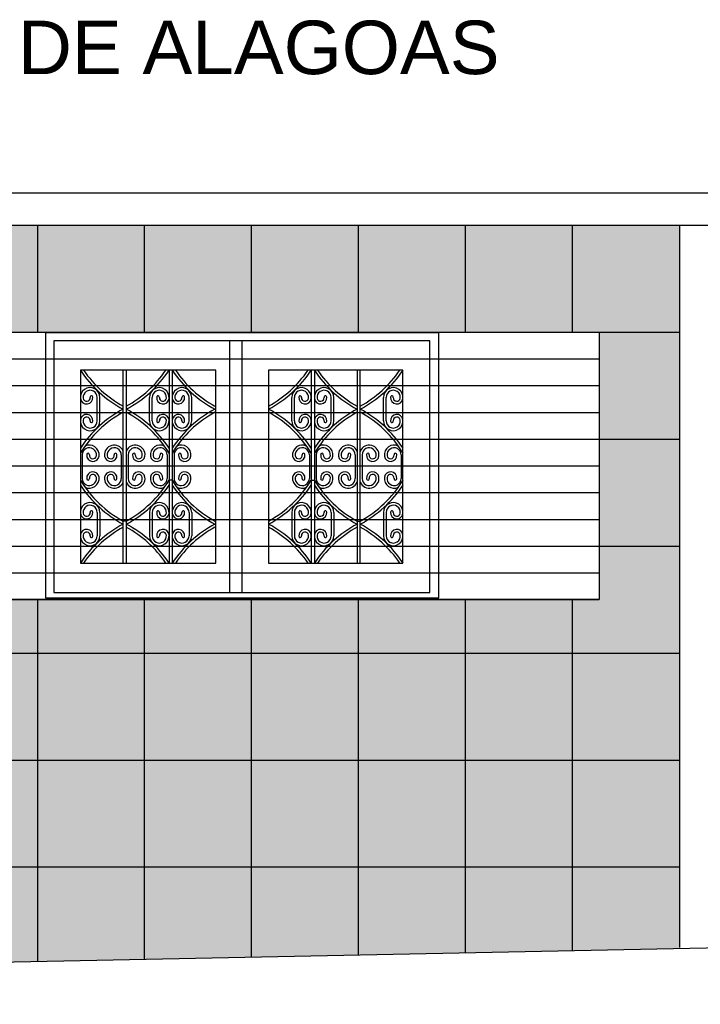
# Model space of a CAD drawing. Header units: inches. Extents: x 276 to 434, y 139 to 224.
# Tile 7 of 48: x 332.83 to 335.38, y 144.66 to 148.34. Entities that reach past the tile are written whole.
import ezdxf

# ---------------------------------------------------------------- set-up
doc = ezdxf.new("R2010")
doc.units = ezdxf.units.IN
doc.header["$MEASUREMENT"] = 0
for name, color, linetype in [('TJ-ESQUADRIA2', 2, 'Continuous'), ('TJ-FACHADA1', 1, 'Continuous'), ('TJ-FACHADA4', 4, 'Continuous'), ('TJ-FACHADA5', 5, 'Continuous'), ('TJ-PAGINACAO', 8, 'Continuous'), ('TJ-TEXTO', 2, 'Continuous')]:
    doc.layers.add(name, color=color, linetype=linetype)
doc.styles.get("Standard").update_dxf_attribs({"font": 'arial.ttf'})

msp = doc.modelspace()

# ---------------------------------------------------------------- hatches: boundary and pattern name
at = {"layer": 'TJ-FACHADA1'}
h = msp.add_hatch(dxfattribs=at)
h.set_pattern_fill('_USER', color=256, scale=0.1, pattern_type=0)
h.set_pattern_definition([(0, (326.24474, 147.17306), (0, 0.1), [])])
h.paths.add_polyline_path([(326.2447, 147.1731), (334.9981, 147.1731), (334.9981, 146.1731), (326.2447, 146.1731)])
at = {"layer": 'TJ-PAGINACAO'}
h = msp.add_hatch(dxfattribs=at)
h.set_pattern_fill('_USER', color=256, scale=0.4, double=1, pattern_type=0)
h.set_pattern_definition([(0, (335.2981, 147.57306), (0, 0.4), []), (90, (335.2981, 147.57306), (-0.4, 2e-17), [])])
h.paths.add_polyline_path([(333.0582, 146.3097), (333.0582, 147.0308), (333.5652, 147.0308), (333.5652, 146.3097)], flags=0)
h.paths.add_polyline_path([(333.7614, 146.3097), (333.7614, 147.0308), (334.2645, 147.0308), (334.2645, 146.3097)], flags=0)
h.paths.add_polyline_path([(331.4473, 146.3097), (330.9441, 146.3097), (330.9441, 147.0308), (331.4473, 147.0308)], flags=0)
h.paths.add_polyline_path([(330.748, 146.3097), (330.241, 146.3097), (330.241, 147.0308), (330.748, 147.0308)], flags=0)
h.paths.add_polyline_path([(328.6217, 146.3062), (328.1185, 146.3062), (328.1185, 147.0273), (328.6217, 147.0273)], flags=0)
h.paths.add_polyline_path([(327.9224, 146.3062), (327.4154, 146.3062), (327.4154, 147.0273), (327.9224, 147.0273)], flags=0)
h.paths.add_polyline_path([(328.7505, 146.1731), (327.2854, 146.1731), (327.2854, 146.1697), (328.7505, 146.1697)])
h.paths.add_polyline_path([(331.5773, 146.1731), (330.111, 146.1731), (330.111, 146.1697), (331.5773, 146.1697)])
h.paths.add_polyline_path([(326.2447, 146.1731), (326.2447, 147.1731), (334.9981, 147.1731), (334.9981, 146.1731)])
h.paths.add_polyline_path([(335.2981, 147.5731), (326.0997, 147.5731), (326.0997, 148.1994), (325.9447, 148.1994), (325.9447, 144.6776), (335.2981, 144.869)])
h = msp.add_hatch(dxfattribs=at)
h.set_pattern_fill('AR-CONC', color=21, scale=0.03, double=1)
h.set_pattern_definition([(50, (0, 0), (0.215178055, -0.01882564), [0.0225, -0.2475]), (355, (0, 0), (-0.0416254, 0.22565764), [0.018, -0.198]), (100.451444, (0.01793, -0.00157), (0.17355265, 0.206832), [0.01912206, -0.21034263]), (46.1842, (0, 0.06), (0.3201724, -0.04965578), [0.03375, -0.37125]), (96.63564, (0.02668, 0.05586), (0.28039858, 0.29223558), [0.0286831, -0.31551413]), (351.18416, (0, 0.06), (0.28039858, 0.29223558), [0.027, -0.297]), (21, (0.03, 0.045), (0.179072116, -0.12078567), [0.0225, -0.2475]), (326, (0.03, 0.045), (0.0729946, 0.21754501), [0.018, -0.198]), (71.451445, (0.04492, 0.03493), (0.25206671, 0.09675935), [0.01912206, -0.21034263]), (37.5, (0, 0), (0.003647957, 0.099868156), [0, -0.1956, 0, -0.201, 0, -0.19875]), (7.5, (0, 0), (0.07892086, 0.118323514), [0, -0.1146, 0, -0.1911, 0, -0.07575]), (327.5, (-0.0669, 0), (0.16014673, -0.006766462), [0, -0.075, 0, -0.234, 0, -0.3105]), (317.5, (-0.0969, 0), (0.17495585, 0.030031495), [0, -0.0975, 0, -0.1554, 0, -0.2205])])
h.paths.add_polyline_path([(331.4473, 147.0308), (331.4473, 146.3097), (330.9441, 146.3097), (330.9441, 147.0308)], flags=0)
h.paths.add_polyline_path([(331.3856, 146.9555, -0.700597), (331.4471, 146.9253, -1.004425), (331.4009, 146.9304, -1.069641), (331.4109, 146.9292, 0.995029), (331.4371, 146.9261, 1.06148), (331.3844, 146.9292), (331.3844, 146.8411, 1.06148), (331.4371, 146.8443, 0.995029), (331.4109, 146.8411, -1.069641), (331.4009, 146.84, -1.004425), (331.4471, 146.8451, -0.727127), (331.385, 146.8142, 0.068425), (331.2873, 146.8852), (331.2873, 146.8738, -0.111655), (331.4302, 146.7468, 0.598595), (331.3776, 146.7099, 1.014164), (331.4236, 146.7163, 0.934893), (331.4137, 146.7148, -1.023742), (331.3875, 146.7114, -1.056194), (331.4402, 146.7143), (331.4402, 146.6262, -1.056194), (331.3875, 146.6291, -1.023742), (331.4137, 146.6257, 0.934893), (331.4236, 146.6242, 1.014164), (331.3776, 146.6305, 0.598595), (331.4302, 146.5936, -0.111655), (331.2873, 146.4667), (331.2873, 146.4553, 0.068495), (331.3856, 146.5256, -0.700597), (331.4471, 146.4954, -1.004425), (331.4009, 146.5005, -1.069641), (331.4109, 146.4993, 0.995029), (331.4371, 146.4962, 1.06148), (331.3844, 146.4993), (331.3844, 146.4112, 1.06148), (331.4371, 146.4144, 0.995029), (331.4109, 146.4112, -1.069641), (331.4009, 146.4101, -1.004425), (331.4471, 146.4152, -0.727127), (331.385, 146.3843, 0.068425), (331.2873, 146.4553), (331.2873, 146.4667), (331.2757, 146.4667), (331.2757, 146.4553, 0.123887), (331.1157, 146.3097), (331.1157, 146.6195), (331.1041, 146.6195), (331.1041, 146.3097, 0.123887), (330.9441, 146.4553, 0.123887), (331.1041, 146.6009), (331.1041, 146.6195, -0.017901), (331.087, 146.5936, -0.59478), (331.0343, 146.6301, -1.004425), (331.0805, 146.625, -1.069641), (331.0706, 146.6262, 0.995029), (331.0443, 146.6293, 1.06148), (331.097, 146.6262), (331.097, 146.7143, 1.06148), (331.0443, 146.7111, 0.995029), (331.0706, 146.7143, -1.069641), (331.0805, 146.7154, -1.004425), (331.0343, 146.7103, -0.59478), (331.087, 146.7468, -0.017901), (331.1041, 146.721), (331.1041, 146.7396, 0.123887), (330.9441, 146.8852, 0.123887), (331.1041, 147.0308), (331.1041, 146.6195), (331.1157, 146.6195), (331.1157, 147.0308, 0.123887), (331.2757, 146.8852), (331.2757, 146.4667), (331.2873, 146.4667), (331.2873, 146.8852, 0.068495)], flags=0)
h.paths.add_polyline_path([(333.0582, 147.0308), (333.5652, 147.0308), (333.5652, 146.3097), (333.0582, 146.3097)], flags=0)
h.paths.add_polyline_path([(333.2182, 146.8852), (333.2182, 146.4667), (333.2298, 146.4667), (333.2298, 146.8852, 0.123887), (333.3898, 147.0308), (333.3898, 146.6195), (333.4014, 146.6195), (333.4014, 147.0308, 0.123887), (333.5614, 146.8852, 0.123887), (333.4014, 146.7396), (333.4014, 146.721, -0.017901), (333.4185, 146.7468, -0.59478), (333.4712, 146.7103, -1.004425), (333.425, 146.7154, -1.069641), (333.4349, 146.7143, 0.995029), (333.4612, 146.7111, 1.06148), (333.4085, 146.7143), (333.4085, 146.6262, 1.06148), (333.4612, 146.6293, 0.995029), (333.4349, 146.6262, -1.069641), (333.425, 146.625, -1.004425), (333.4712, 146.6301, -0.59478), (333.4185, 146.5936, -0.017901), (333.4014, 146.6195), (333.4014, 146.6009, 0.123887), (333.5614, 146.4553, 0.123887), (333.4014, 146.3097), (333.4014, 146.6195), (333.3898, 146.6195), (333.3898, 146.3097, 0.123887), (333.2298, 146.4553), (333.2298, 146.4667), (333.2182, 146.4667), (333.2182, 146.4553, 0.068495), (333.1199, 146.3849, -0.700597), (333.0584, 146.4152, -1.004425), (333.1046, 146.4101, -1.069641), (333.0946, 146.4112, 0.995029), (333.0684, 146.4144, 1.06148), (333.1211, 146.4112), (333.1211, 146.4993, 1.06148), (333.0684, 146.4962, 0.995029), (333.0946, 146.4993, -1.069641), (333.1046, 146.5005, -1.004425), (333.0584, 146.4954, -0.727127), (333.1205, 146.5263, 0.068425), (333.2182, 146.4553), (333.2182, 146.4667, -0.111655), (333.0753, 146.5936, 0.598595), (333.1279, 146.6305, 1.014164), (333.0819, 146.6242, 0.934893), (333.0918, 146.6257, -1.023742), (333.118, 146.6291, -1.056194), (333.0653, 146.6262), (333.0653, 146.7143, -1.056194), (333.118, 146.7114, -1.023742), (333.0918, 146.7148, 0.934893), (333.0819, 146.7163, 1.014164), (333.1279, 146.7099, 0.598595), (333.0753, 146.7468, -0.111655), (333.2182, 146.8738), (333.2182, 146.8852, 0.068495), (333.1199, 146.8148, -0.700597), (333.0584, 146.8451, -1.004425), (333.1046, 146.84, -1.069641), (333.0946, 146.8411, 0.995029), (333.0684, 146.8443, 1.06148), (333.1211, 146.8411), (333.1211, 146.9292, 1.06148), (333.0684, 146.9261, 0.995029), (333.0946, 146.9292, -1.069641), (333.1046, 146.9304, -1.004425), (333.0584, 146.9253, -0.727127), (333.1205, 146.9562, 0.068425)], flags=0)
h.paths.add_polyline_path([(331.1159, 146.8451, -1.004425), (331.1621, 146.84, -1.069641), (331.1522, 146.8411, 0.995029), (331.1259, 146.8443, 1.06148), (331.1786, 146.8411), (331.1786, 146.9292, 1.06148), (331.1259, 146.9261, 0.995029), (331.1522, 146.9292, -1.069641), (331.1621, 146.9304, -1.004425), (331.1159, 146.9253, -1.055855), (331.1886, 146.9292), (331.1886, 146.8411, -1.055855)], flags=0)
h.paths.add_polyline_path([(333.3169, 146.8411), (333.3169, 146.9292, -1.055855), (333.3896, 146.9253, -1.004425), (333.3434, 146.9304, -1.069641), (333.3533, 146.9292, 0.995029), (333.3796, 146.9261, 1.06148), (333.3269, 146.9292), (333.3269, 146.8411, 1.06148), (333.3796, 146.8443, 0.995029), (333.3533, 146.8411, -1.069641), (333.3434, 146.84, -1.004425), (333.3896, 146.8451, -1.055855)], flags=0)
h.paths.add_polyline_path([(331.1039, 146.9253, -1.004425), (331.0577, 146.9304, -1.069641), (331.0677, 146.9292, 0.995029), (331.0939, 146.9261, 1.06148), (331.0412, 146.9292), (331.0412, 146.8411, 1.06148), (331.0939, 146.8443, 0.995029), (331.0677, 146.8411, -1.069641), (331.0577, 146.84, -1.004425), (331.1039, 146.8451, -1.055855), (331.0312, 146.8411), (331.0312, 146.9292, -1.055855)], flags=0)
h.paths.add_polyline_path([(333.4743, 146.9292), (333.4743, 146.8411, -1.055855), (333.4016, 146.8451, -1.004425), (333.4478, 146.84, -1.069641), (333.4378, 146.8411, 0.995029), (333.4116, 146.8443, 1.06148), (333.4643, 146.8411), (333.4643, 146.9292, 1.06148), (333.4116, 146.9261, 0.995029), (333.4378, 146.9292, -1.069641), (333.4478, 146.9304, -1.004425), (333.4016, 146.9253, -1.055855)], flags=0)
h.paths.add_polyline_path([(331.1886, 146.4993), (331.1886, 146.4112, -1.055855), (331.1159, 146.4152, -1.004425), (331.1621, 146.4101, -1.069641), (331.1522, 146.4112, 0.995029), (331.1259, 146.4144, 1.06148), (331.1786, 146.4112), (331.1786, 146.4993, 1.06148), (331.1259, 146.4962, 0.995029), (331.1522, 146.4993, -1.069641), (331.1621, 146.5005, -1.004425), (331.1159, 146.4954, -1.055855)], flags=0)
h.paths.add_polyline_path([(333.3896, 146.4954, -1.004425), (333.3434, 146.5005, -1.069641), (333.3533, 146.4993, 0.995029), (333.3796, 146.4962, 1.06148), (333.3269, 146.4993), (333.3269, 146.4112, 1.06148), (333.3796, 146.4144, 0.995029), (333.3533, 146.4112, -1.069641), (333.3434, 146.4101, -1.004425), (333.3896, 146.4152, -1.055855), (333.3169, 146.4112), (333.3169, 146.4993, -1.055855)], flags=0)
h.paths.add_polyline_path([(331.1039, 146.4954, -1.004425), (331.0577, 146.5005, -1.069641), (331.0677, 146.4993, 0.995029), (331.0939, 146.4962, 1.06148), (331.0412, 146.4993), (331.0412, 146.4112, 1.06148), (331.0939, 146.4144, 0.995029), (331.0677, 146.4112, -1.069641), (331.0577, 146.4101, -1.004425), (331.1039, 146.4152, -1.055855), (331.0312, 146.4112), (331.0312, 146.4993, -1.055855)], flags=0)
h.paths.add_polyline_path([(333.4743, 146.4993), (333.4743, 146.4112, -1.055855), (333.4016, 146.4152, -1.004425), (333.4478, 146.4101, -1.069641), (333.4378, 146.4112, 0.995029), (333.4116, 146.4144, 1.06148), (333.4643, 146.4112), (333.4643, 146.4993, 1.06148), (333.4116, 146.4962, 0.995029), (333.4378, 146.4993, -1.069641), (333.4478, 146.5005, -1.004425), (333.4016, 146.4954, -1.055855)], flags=0)
h.paths.add_polyline_path([(330.748, 147.0308), (330.748, 146.3097), (330.241, 146.3097), (330.241, 147.0308)], flags=0)
h.paths.add_polyline_path([(333.7614, 147.0308), (334.2645, 147.0308), (334.2645, 146.3097), (333.7614, 146.3097)], flags=0)
h.paths.add_polyline_path([(330.7441, 146.8852, 0.123887), (330.5841, 146.7396), (330.5841, 146.721, -0.017901), (330.6013, 146.7468, -0.59478), (330.6539, 146.7103, -1.004425), (330.6078, 146.7154, -1.069641), (330.6177, 146.7143, 0.995029), (330.644, 146.7111, 1.06148), (330.5912, 146.7143), (330.5912, 146.6262, 1.06148), (330.644, 146.6293, 0.995029), (330.6177, 146.6262, -1.069641), (330.6078, 146.625, -1.004425), (330.6539, 146.6301, -0.59478), (330.6013, 146.5936, -0.017901), (330.5841, 146.6195), (330.5841, 146.6009, 0.123887), (330.7441, 146.4553, 0.123887), (330.5841, 146.3097), (330.5841, 146.6195), (330.5725, 146.6195), (330.5725, 146.3097, 0.123887), (330.4125, 146.4553), (330.4125, 146.4667), (330.401, 146.4667), (330.401, 146.4553, 0.068495), (330.3027, 146.3849, -0.700597), (330.2412, 146.4152, -1.004425), (330.2873, 146.4101, -1.069641), (330.2774, 146.4112, 0.995029), (330.2511, 146.4144, 1.06148), (330.3039, 146.4112), (330.3039, 146.4993, 1.06148), (330.2511, 146.4962, 0.995029), (330.2774, 146.4993, -1.069641), (330.2873, 146.5005, -1.004425), (330.2412, 146.4954, -0.727127), (330.3033, 146.5263, 0.068425), (330.401, 146.4553), (330.401, 146.4667, -0.111655), (330.2581, 146.5936, 0.598595), (330.3107, 146.6305, 1.014164), (330.2647, 146.6242, 0.934893), (330.2746, 146.6257, -1.023742), (330.3008, 146.6291, -1.056194), (330.2481, 146.6262), (330.2481, 146.7143, -1.056194), (330.3008, 146.7114, -1.023742), (330.2746, 146.7148, 0.934893), (330.2647, 146.7163, 1.014164), (330.3107, 146.7099, 0.598595), (330.2581, 146.7468, -0.111655), (330.401, 146.8738), (330.401, 146.8852, 0.068495), (330.3027, 146.8148, -0.700597), (330.2412, 146.8451, -1.004425), (330.2873, 146.84, -1.069641), (330.2774, 146.8411, 0.995029), (330.2511, 146.8443, 1.06148), (330.3039, 146.8411), (330.3039, 146.9292, 1.06148), (330.2511, 146.9261, 0.995029), (330.2774, 146.9292, -1.069641), (330.2873, 146.9304, -1.004425), (330.2412, 146.9253, -0.727127), (330.3033, 146.9562, 0.068425), (330.401, 146.8852), (330.401, 146.4667), (330.4125, 146.4667), (330.4125, 146.8852, 0.123887), (330.5725, 147.0308), (330.5725, 146.6195), (330.5841, 146.6195), (330.5841, 147.0308, 0.123887)], flags=0)
h.paths.add_polyline_path([(333.7614, 146.8852, 0.123887), (333.9214, 147.0308), (333.9214, 146.6195), (333.933, 146.6195), (333.933, 147.0308, 0.123887), (334.093, 146.8852), (334.093, 146.4667), (334.1045, 146.4667), (334.1045, 146.8852, 0.068495), (334.2028, 146.9555, -0.700597), (334.2643, 146.9253, -1.004425), (334.2182, 146.9304, -1.069641), (334.2281, 146.9292, 0.995029), (334.2544, 146.9261, 1.06148), (334.2016, 146.9292), (334.2016, 146.8411, 1.06148), (334.2544, 146.8443, 0.995029), (334.2281, 146.8411, -1.069641), (334.2182, 146.84, -1.004425), (334.2643, 146.8451, -0.727127), (334.2022, 146.8142, 0.068425), (334.1045, 146.8852), (334.1045, 146.8738, -0.111655), (334.2474, 146.7468, 0.598595), (334.1948, 146.7099, 1.014164), (334.2408, 146.7163, 0.934893), (334.2309, 146.7148, -1.023742), (334.2047, 146.7114, -1.056194), (334.2574, 146.7143), (334.2574, 146.6262, -1.056194), (334.2047, 146.6291, -1.023742), (334.2309, 146.6257, 0.934893), (334.2408, 146.6242, 1.014164), (334.1948, 146.6305, 0.598595), (334.2474, 146.5936, -0.111655), (334.1045, 146.4667), (334.1045, 146.4553, 0.068495), (334.2028, 146.5256, -0.700597), (334.2643, 146.4954, -1.004425), (334.2182, 146.5005, -1.069641), (334.2281, 146.4993, 0.995029), (334.2544, 146.4962, 1.06148), (334.2016, 146.4993), (334.2016, 146.4112, 1.06148), (334.2544, 146.4144, 0.995029), (334.2281, 146.4112, -1.069641), (334.2182, 146.4101, -1.004425), (334.2643, 146.4152, -0.727127), (334.2022, 146.3843, 0.068425), (334.1045, 146.4553), (334.1045, 146.4667), (334.093, 146.4667), (334.093, 146.4553, 0.123887), (333.933, 146.3097), (333.933, 146.6195), (333.9214, 146.6195), (333.9214, 146.3097, 0.123887), (333.7614, 146.4553, 0.123887), (333.9214, 146.6009), (333.9214, 146.6195, -0.017901), (333.9042, 146.5936, -0.59478), (333.8516, 146.6301, -1.004425), (333.8977, 146.625, -1.069641), (333.8878, 146.6262, 0.995029), (333.8615, 146.6293, 1.06148), (333.9143, 146.6262), (333.9143, 146.7143, 1.06148), (333.8615, 146.7111, 0.995029), (333.8878, 146.7143, -1.069641), (333.8977, 146.7154, -1.004425), (333.8516, 146.7103, -0.59478), (333.9042, 146.7468, -0.017901), (333.9214, 146.721), (333.9214, 146.7396, 0.123887)], flags=0)
h.paths.add_polyline_path([(330.657, 146.9292), (330.657, 146.8411, -1.055855), (330.5843, 146.8451, -1.004425), (330.6305, 146.84, -1.069641), (330.6206, 146.8411, 0.995029), (330.5943, 146.8443, 1.06148), (330.647, 146.8411), (330.647, 146.9292, 1.06148), (330.5943, 146.9261, 0.995029), (330.6206, 146.9292, -1.069641), (330.6305, 146.9304, -1.004425), (330.5843, 146.9253, -1.055855)], flags=0)
h.paths.add_polyline_path([(333.9212, 146.9253, -1.004425), (333.875, 146.9304, -1.069641), (333.8849, 146.9292, 0.995029), (333.9112, 146.9261, 1.06148), (333.8585, 146.9292), (333.8585, 146.8411, 1.06148), (333.9112, 146.8443, 0.995029), (333.8849, 146.8411, -1.069641), (333.875, 146.84, -1.004425), (333.9212, 146.8451, -1.055855), (333.8485, 146.8411), (333.8485, 146.9292, -1.055855)], flags=0)
h.paths.add_polyline_path([(330.5723, 146.9253, -1.004425), (330.5262, 146.9304, -1.069641), (330.5361, 146.9292, 0.995029), (330.5624, 146.9261, 1.06148), (330.5096, 146.9292), (330.5096, 146.8411, 1.06148), (330.5624, 146.8443, 0.995029), (330.5361, 146.8411, -1.069641), (330.5262, 146.84, -1.004425), (330.5723, 146.8451, -1.055855), (330.4996, 146.8411), (330.4996, 146.9292, -1.055855)], flags=0)
h.paths.add_polyline_path([(334.0059, 146.9292), (334.0059, 146.8411, -1.055855), (333.9332, 146.8451, -1.004425), (333.9793, 146.84, -1.069641), (333.9694, 146.8411, 0.995029), (333.9431, 146.8443, 1.06148), (333.9959, 146.8411), (333.9959, 146.9292, 1.06148), (333.9431, 146.9261, 0.995029), (333.9694, 146.9292, -1.069641), (333.9793, 146.9304, -1.004425), (333.9332, 146.9253, -1.055855)], flags=0)
h.paths.add_polyline_path([(330.657, 146.4993), (330.657, 146.4112, -1.055855), (330.5843, 146.4152, -1.004425), (330.6305, 146.4101, -1.069641), (330.6206, 146.4112, 0.995029), (330.5943, 146.4144, 1.06148), (330.647, 146.4112), (330.647, 146.4993, 1.06148), (330.5943, 146.4962, 0.995029), (330.6206, 146.4993, -1.069641), (330.6305, 146.5005, -1.004425), (330.5843, 146.4954, -1.055855)], flags=0)
h.paths.add_polyline_path([(333.9212, 146.4954, -1.004425), (333.875, 146.5005, -1.069641), (333.8849, 146.4993, 0.995029), (333.9112, 146.4962, 1.06148), (333.8585, 146.4993), (333.8585, 146.4112, 1.06148), (333.9112, 146.4144, 0.995029), (333.8849, 146.4112, -1.069641), (333.875, 146.4101, -1.004425), (333.9212, 146.4152, -1.055855), (333.8485, 146.4112), (333.8485, 146.4993, -1.055855)], flags=0)
h.paths.add_polyline_path([(330.5723, 146.4954, -1.004425), (330.5262, 146.5005, -1.069641), (330.5361, 146.4993, 0.995029), (330.5624, 146.4962, 1.06148), (330.5096, 146.4993), (330.5096, 146.4112, 1.06148), (330.5624, 146.4144, 0.995029), (330.5361, 146.4112, -1.069641), (330.5262, 146.4101, -1.004425), (330.5723, 146.4152, -1.055855), (330.4996, 146.4112), (330.4996, 146.4993, -1.055855)], flags=0)
h.paths.add_polyline_path([(334.0059, 146.4993), (334.0059, 146.4112, -1.055855), (333.9332, 146.4152, -1.004425), (333.9793, 146.4101, -1.069641), (333.9694, 146.4112, 0.995029), (333.9431, 146.4144, 1.06148), (333.9959, 146.4112), (333.9959, 146.4993, 1.06148), (333.9431, 146.4962, 0.995029), (333.9694, 146.4993, -1.069641), (333.9793, 146.5005, -1.004425), (333.9332, 146.4954, -1.055855)], flags=0)
h.paths.add_polyline_path([(328.6217, 147.0273), (328.6217, 146.3062), (328.1185, 146.3062), (328.1185, 147.0273)], flags=0)
h.paths.add_polyline_path([(328.56, 146.9521, -0.700597), (328.6215, 146.9218, -1.004425), (328.5753, 146.9269, -1.069641), (328.5853, 146.9258, 0.995029), (328.6115, 146.9226, 1.06148), (328.5588, 146.9258), (328.5588, 146.8377, 1.06148), (328.6115, 146.8408, 0.995029), (328.5853, 146.8377, -1.069641), (328.5753, 146.8365, -1.004425), (328.6215, 146.8416, -0.727127), (328.5594, 146.8107, 0.068425), (328.4617, 146.8817), (328.4617, 146.8703, -0.111655), (328.6046, 146.7434, 0.598595), (328.552, 146.7064, 1.014164), (328.598, 146.7128, 0.934893), (328.5881, 146.7113, -1.023742), (328.5619, 146.7079, -1.056194), (328.6146, 146.7108), (328.6146, 146.6227, -1.056194), (328.5619, 146.6256, -1.023742), (328.5881, 146.6222, 0.934893), (328.598, 146.6207, 1.014164), (328.552, 146.6271, 0.598595), (328.6046, 146.5902, -0.111655), (328.4617, 146.4632), (328.4617, 146.4518, 0.068495), (328.56, 146.5222, -0.700597), (328.6215, 146.4919, -1.004425), (328.5753, 146.497, -1.069641), (328.5853, 146.4959, 0.995029), (328.6115, 146.4927, 1.06148), (328.5588, 146.4959), (328.5588, 146.4078, 1.06148), (328.6115, 146.4109, 0.995029), (328.5853, 146.4078, -1.069641), (328.5753, 146.4066, -1.004425), (328.6215, 146.4117, -0.727127), (328.5594, 146.3808, 0.068425), (328.4617, 146.4518), (328.4617, 146.4632), (328.4501, 146.4632), (328.4501, 146.4518, 0.123887), (328.2901, 146.3062), (328.2901, 146.616), (328.2785, 146.616), (328.2785, 146.3062, 0.123887), (328.1185, 146.4518, 0.123887), (328.2785, 146.5974), (328.2785, 146.616, -0.017901), (328.2614, 146.5902, -0.59478), (328.2087, 146.6267, -1.004425), (328.2549, 146.6216, -1.069641), (328.245, 146.6227, 0.995029), (328.2187, 146.6259, 1.06148), (328.2714, 146.6227), (328.2714, 146.7108, 1.06148), (328.2187, 146.7077, 0.995029), (328.245, 146.7108, -1.069641), (328.2549, 146.7119, -1.004425), (328.2087, 146.7069, -0.59478), (328.2614, 146.7434, -0.017901), (328.2785, 146.7175), (328.2785, 146.7361, 0.123887), (328.1185, 146.8817, 0.123887), (328.2785, 147.0273), (328.2785, 146.616), (328.2901, 146.616), (328.2901, 147.0273, 0.123887), (328.4501, 146.8817), (328.4501, 146.4632), (328.4617, 146.4632), (328.4617, 146.8817, 0.068495)], flags=0)
h.paths.add_polyline_path([(328.2904, 146.8416, -1.004425), (328.3365, 146.8365, -1.069641), (328.3266, 146.8377, 0.995029), (328.3003, 146.8408, 1.06148), (328.3531, 146.8377), (328.3531, 146.9258, 1.06148), (328.3003, 146.9226, 0.995029), (328.3266, 146.9258, -1.069641), (328.3365, 146.9269, -1.004425), (328.2904, 146.9218, -1.055855), (328.3631, 146.9258), (328.3631, 146.8377, -1.055855)], flags=0)
h.paths.add_polyline_path([(328.3631, 146.4959), (328.3631, 146.4078, -1.055855), (328.2904, 146.4117, -1.004425), (328.3365, 146.4066, -1.069641), (328.3266, 146.4078, 0.995029), (328.3003, 146.4109, 1.06148), (328.3531, 146.4078), (328.3531, 146.4959, 1.06148), (328.3003, 146.4927, 0.995029), (328.3266, 146.4959, -1.069641), (328.3365, 146.497, -1.004425), (328.2904, 146.4919, -1.055855)], flags=0)
h.paths.add_polyline_path([(328.2783, 146.9218, -1.004425), (328.2322, 146.9269, -1.069641), (328.2421, 146.9258, 0.995029), (328.2684, 146.9226, 1.06148), (328.2156, 146.9258), (328.2156, 146.8377, 1.06148), (328.2684, 146.8408, 0.995029), (328.2421, 146.8377, -1.069641), (328.2322, 146.8365, -1.004425), (328.2783, 146.8416, -1.055855), (328.2056, 146.8377), (328.2056, 146.9258, -1.055855)], flags=0)
h.paths.add_polyline_path([(328.2783, 146.4919, -1.004425), (328.2322, 146.497, -1.069641), (328.2421, 146.4959, 0.995029), (328.2684, 146.4927, 1.06148), (328.2156, 146.4959), (328.2156, 146.4078, 1.06148), (328.2684, 146.4109, 0.995029), (328.2421, 146.4078, -1.069641), (328.2322, 146.4066, -1.004425), (328.2783, 146.4117, -1.055855), (328.2056, 146.4078), (328.2056, 146.4959, -1.055855)], flags=0)
h.paths.add_polyline_path([(327.9224, 147.0273), (327.9224, 146.3062), (327.4154, 146.3062), (327.4154, 147.0273)], flags=0)
h.paths.add_polyline_path([(327.9185, 146.8817, 0.123887), (327.7585, 146.7361), (327.7585, 146.7175, -0.017901), (327.7757, 146.7434, -0.59478), (327.8283, 146.7069, -1.004425), (327.7822, 146.7119, -1.069641), (327.7921, 146.7108, 0.995029), (327.8184, 146.7077, 1.06148), (327.7657, 146.7108), (327.7657, 146.6227, 1.06148), (327.8184, 146.6259, 0.995029), (327.7921, 146.6227, -1.069641), (327.7822, 146.6216, -1.004425), (327.8283, 146.6267, -0.59478), (327.7757, 146.5902, -0.017901), (327.7585, 146.616), (327.7585, 146.5974, 0.123887), (327.9185, 146.4518, 0.123887), (327.7585, 146.3062), (327.7585, 146.616), (327.747, 146.616), (327.747, 146.3062, 0.123887), (327.587, 146.4518), (327.587, 146.4632), (327.5754, 146.4632), (327.5754, 146.4518, 0.068495), (327.4771, 146.3815, -0.700597), (327.4156, 146.4117, -1.004425), (327.4618, 146.4066, -1.069641), (327.4518, 146.4078, 0.995029), (327.4256, 146.4109, 1.06148), (327.4783, 146.4078), (327.4783, 146.4959, 1.06148), (327.4256, 146.4927, 0.995029), (327.4518, 146.4959, -1.069641), (327.4618, 146.497, -1.004425), (327.4156, 146.4919, -0.727127), (327.4777, 146.5228, 0.068425), (327.5754, 146.4518), (327.5754, 146.4632, -0.111655), (327.4325, 146.5902, 0.598595), (327.4851, 146.6271, 1.014164), (327.4391, 146.6207, 0.934893), (327.449, 146.6222, -1.023742), (327.4752, 146.6256, -1.056194), (327.4225, 146.6227), (327.4225, 146.7108, -1.056194), (327.4752, 146.7079, -1.023742), (327.449, 146.7113, 0.934893), (327.4391, 146.7128, 1.014164), (327.4851, 146.7064, 0.598595), (327.4325, 146.7434, -0.111655), (327.5754, 146.8703), (327.5754, 146.8817, 0.068495), (327.4771, 146.8114, -0.700597), (327.4156, 146.8416, -1.004425), (327.4618, 146.8365, -1.069641), (327.4518, 146.8377, 0.995029), (327.4256, 146.8408, 1.06148), (327.4783, 146.8377), (327.4783, 146.9258, 1.06148), (327.4256, 146.9226, 0.995029), (327.4518, 146.9258, -1.069641), (327.4618, 146.9269, -1.004425), (327.4156, 146.9218, -0.727127), (327.4777, 146.9527, 0.068425), (327.5754, 146.8817), (327.5754, 146.4632), (327.587, 146.4632), (327.587, 146.8817, 0.123887), (327.747, 147.0273), (327.747, 146.616), (327.7585, 146.616), (327.7585, 147.0273, 0.123887)], flags=0)
h.paths.add_polyline_path([(327.8315, 146.9258), (327.8315, 146.8377, -1.055855), (327.7588, 146.8416, -1.004425), (327.8049, 146.8365, -1.069641), (327.795, 146.8377, 0.995029), (327.7687, 146.8408, 1.06148), (327.8215, 146.8377), (327.8215, 146.9258, 1.06148), (327.7687, 146.9226, 0.995029), (327.795, 146.9258, -1.069641), (327.8049, 146.9269, -1.004425), (327.7588, 146.9218, -1.055855)], flags=0)
h.paths.add_polyline_path([(327.8315, 146.4959), (327.8315, 146.4078, -1.055855), (327.7588, 146.4117, -1.004425), (327.8049, 146.4066, -1.069641), (327.795, 146.4078, 0.995029), (327.7687, 146.4109, 1.06148), (327.8215, 146.4078), (327.8215, 146.4959, 1.06148), (327.7687, 146.4927, 0.995029), (327.795, 146.4959, -1.069641), (327.8049, 146.497, -1.004425), (327.7588, 146.4919, -1.055855)], flags=0)
h.paths.add_polyline_path([(327.7467, 146.9218, -1.004425), (327.7006, 146.9269, -1.069641), (327.7105, 146.9258, 0.995029), (327.7368, 146.9226, 1.06148), (327.684, 146.9258), (327.684, 146.8377, 1.06148), (327.7368, 146.8408, 0.995029), (327.7105, 146.8377, -1.069641), (327.7006, 146.8365, -1.004425), (327.7467, 146.8416, -1.055855), (327.674, 146.8377), (327.674, 146.9258, -1.055855)], flags=0)
h.paths.add_polyline_path([(327.7467, 146.4919, -1.004425), (327.7006, 146.497, -1.069641), (327.7105, 146.4959, 0.995029), (327.7368, 146.4927, 1.06148), (327.684, 146.4959), (327.684, 146.4078, 1.06148), (327.7368, 146.4109, 0.995029), (327.7105, 146.4078, -1.069641), (327.7006, 146.4066, -1.004425), (327.7467, 146.4117, -1.055855), (327.674, 146.4078), (327.674, 146.4959, -1.055855)], flags=0)
h.paths.add_polyline_path([(328.7505, 146.1731), (327.2854, 146.1731), (327.2854, 146.1697), (328.7505, 146.1697)])
h.paths.add_polyline_path([(331.5773, 146.1731), (330.111, 146.1731), (330.111, 146.1697), (331.5773, 146.1697)])
h.paths.add_polyline_path([(326.2447, 146.1731), (326.2447, 147.1731), (334.9981, 147.1731), (334.9981, 146.1731)])
h.paths.add_polyline_path([(335.2981, 147.5731), (326.0997, 147.5731), (326.0997, 148.1994), (325.9447, 148.1994), (325.9447, 144.6776), (335.2981, 144.869)])

# ---------------------------------------------------------------- linework, layer by layer
at = {"layer": 'TJ-ESQUADRIA2', "color": 1}
for p, q in [((333.6152, 147.1408), (333.6152, 146.1997)), ((333.6614, 147.1408), (333.6614, 146.3097)), ((333.6614, 146.3097), (333.6614, 146.1997))]:
    msp.add_line(p, q, dxfattribs=at)
at = {"layer": 'TJ-ESQUADRIA2', "color": 252, "true_color": 0x939598}
for p, q in [((333.2182, 146.3097), (333.2182, 147.0308)), ((333.2298, 147.0308), (333.2298, 146.3097)), ((333.3898, 147.0308), (333.3898, 146.3097)), ((333.4014, 147.0308), (333.4014, 146.3097)), ((333.9214, 147.0308), (333.9214, 146.3097)), ((333.933, 147.0308), (333.933, 146.3097)), ((334.093, 147.0308), (334.093, 146.3097)), ((334.1045, 146.3097), (334.1045, 147.0308)), ((333.1211, 146.8411), (333.1211, 146.9292)), ((333.1311, 146.8411), (333.1311, 146.9292)), ((333.3169, 146.8411), (333.3169, 146.9292)), ((333.3269, 146.8411), (333.3269, 146.9292)), ((333.4643, 146.8411), (333.4643, 146.9292)), ((333.4743, 146.8411), (333.4743, 146.9292)), ((333.8485, 146.8411), (333.8485, 146.9292)), ((333.8585, 146.8411), (333.8585, 146.9292)), ((333.9959, 146.8411), (333.9959, 146.9292)), ((334.0059, 146.8411), (334.0059, 146.9292)), ((334.1916, 146.8411), (334.1916, 146.9292)), ((334.2016, 146.8411), (334.2016, 146.9292)), ((333.0653, 146.7143), (333.0653, 146.6262)), ((333.2111, 146.7143), (333.2111, 146.6262)), ((333.2369, 146.7143), (333.2369, 146.6262)), ((333.3827, 146.7143), (333.3827, 146.6262)), ((333.4085, 146.7143), (333.4085, 146.6262)), ((333.9143, 146.7143), (333.9143, 146.6262)), ((333.9401, 146.7143), (333.9401, 146.6262)), ((334.0859, 146.7143), (334.0859, 146.6262)), ((334.1117, 146.7143), (334.1117, 146.6262)), ((334.2574, 146.7143), (334.2574, 146.6262)), ((333.4014, 146.6195), (333.3898, 146.6195)), ((333.9214, 146.6195), (333.933, 146.6195)), ((333.1211, 146.4993), (333.1211, 146.4112)), ((333.1311, 146.4993), (333.1311, 146.4112)), ((333.3169, 146.4993), (333.3169, 146.4112)), ((333.3269, 146.4993), (333.3269, 146.4112)), ((333.4643, 146.4993), (333.4643, 146.4112)), ((333.4743, 146.4993), (333.4743, 146.4112)), ((333.8485, 146.4993), (333.8485, 146.4112)), ((333.8585, 146.4993), (333.8585, 146.4112)), ((333.9959, 146.4993), (333.9959, 146.4112)), ((334.0059, 146.4993), (334.0059, 146.4112)), ((334.1916, 146.4993), (334.1916, 146.4112)), ((334.2016, 146.4993), (334.2016, 146.4112)), ((333.2298, 146.4667), (333.2182, 146.4667)), ((334.093, 146.4667), (334.1045, 146.4667))]:
    msp.add_line(p, q, dxfattribs=at)
at = {"layer": 'TJ-ESQUADRIA2'}
for points in [[(332.9282, 146.1797), (334.3983, 146.1797), (334.3983, 147.1708), (332.9282, 147.1708)], [(332.9582, 146.1997), (334.3645, 146.1997), (334.3645, 147.1408), (332.9582, 147.1408)]]:
    msp.add_lwpolyline(points, close=True, dxfattribs=at)
at = {"layer": 'TJ-ESQUADRIA2', "color": 1}
for points in [[(333.5652, 147.0308), (333.0582, 147.0308), (333.0582, 146.3097), (333.5652, 146.3097)], [(333.7614, 147.0308), (333.7614, 146.3097), (334.2645, 146.3097), (334.2645, 147.0308)]]:
    msp.add_lwpolyline(points, close=True, dxfattribs=at)
at = {"layer": 'TJ-ESQUADRIA2', "color": 252, "true_color": 0x939598}
for centre, radius, start, end in [((333.4275, 147.2759), 0.4433, 213.5737, 241.8225), ((333.4275, 147.2759), 0.4333, 214.456, 241.1117), ((333.0205, 147.2759), 0.4433, 298.1775, 326.4263), ((333.0205, 147.2759), 0.4333, 298.8883, 325.544), ((333.7707, 147.2759), 0.4433, 213.5737, 241.8225), ((333.7707, 147.2759), 0.4333, 214.456, 241.1117), ((333.5521, 147.2759), 0.4433, 298.1775, 326.4263), ((333.5521, 147.2759), 0.4333, 298.8883, 325.544), ((334.3023, 147.2759), 0.4433, 213.5737, 241.8225), ((334.3023, 147.2759), 0.4333, 214.456, 241.1117), ((333.8952, 147.2759), 0.4433, 298.1775, 326.4263), ((333.8952, 147.2759), 0.4333, 298.8883, 325.544), ((333.0946, 146.9292), 0.0365, 0, 186.833), ((333.0946, 146.9292), 0.0265, 0, 186.833), ((333.0996, 146.9301), 0.00501, 2.693, 190.4018), ((333.3533, 146.9292), 0.0365, 353.167, 180), ((333.3533, 146.9292), 0.0265, 353.167, 180), ((333.3484, 146.9301), 0.00501, 349.5982, 177.307), ((333.4378, 146.9292), 0.0365, 0, 186.833), ((333.4378, 146.9292), 0.0265, 0, 186.833), ((333.4428, 146.9301), 0.00501, 2.693, 190.4018), ((333.8849, 146.9292), 0.0365, 353.167, 180), ((333.8849, 146.9292), 0.0265, 353.167, 180), ((333.88, 146.9301), 0.00501, 349.5982, 177.307), ((333.9694, 146.9292), 0.0365, 0, 186.833), ((333.9694, 146.9292), 0.0265, 0, 186.833), ((333.9743, 146.9301), 0.00501, 2.693, 190.4018), ((334.2281, 146.9292), 0.0365, 353.167, 180), ((334.2281, 146.9292), 0.0265, 353.167, 180), ((334.2232, 146.9301), 0.00501, 349.5982, 177.307), ((333.0815, 146.9277), 0.0232, 187.1185, 6.5474), ((333.0815, 146.9277), 0.0132, 187.1185, 6.5474), ((333.3665, 146.9277), 0.0232, 173.4526, 352.8815), ((333.3665, 146.9277), 0.0132, 173.4526, 352.8815), ((333.4247, 146.9277), 0.0232, 187.1185, 6.5474), ((333.4247, 146.9277), 0.0132, 187.1185, 6.5474), ((333.8981, 146.9277), 0.0232, 173.4526, 352.8815), ((333.8981, 146.9277), 0.0132, 173.4526, 352.8815), ((333.9563, 146.9277), 0.0232, 187.1185, 6.5474), ((333.9563, 146.9277), 0.0132, 187.1185, 6.5474), ((334.2412, 146.9277), 0.0232, 173.4526, 352.8815), ((334.2412, 146.9277), 0.0132, 173.4526, 352.8815), ((333.4275, 146.4945), 0.4433, 118.1775, 146.4263), ((333.4275, 146.4945), 0.4333, 118.8883, 148.4743), ((333.0815, 146.8426), 0.0232, 353.4526, 172.8815), ((333.0205, 146.4945), 0.4433, 33.5737, 61.8225), ((333.0205, 146.4945), 0.4333, 31.5257, 61.1117), ((333.3665, 146.8426), 0.0232, 7.1185, 186.5474), ((333.7707, 146.4945), 0.4433, 118.1775, 146.4263), ((333.7707, 146.4945), 0.4333, 118.8883, 148.4743), ((333.4247, 146.8426), 0.0232, 353.4526, 172.8815), ((333.5521, 146.4945), 0.4433, 33.5737, 61.8225), ((333.5521, 146.4945), 0.4333, 31.5257, 61.1117), ((333.8981, 146.8426), 0.0232, 7.1185, 186.5474), ((334.3023, 146.4945), 0.4433, 118.1775, 146.4263), ((334.3023, 146.4945), 0.4333, 118.8883, 148.4743), ((333.9563, 146.8426), 0.0232, 353.4526, 172.8815), ((333.8952, 146.4945), 0.4433, 33.5737, 61.8225), ((333.8952, 146.4945), 0.4333, 31.5257, 61.1117), ((334.2412, 146.8426), 0.0232, 7.1185, 186.5474), ((333.0946, 146.8411), 0.0365, 173.167, 0), ((333.0946, 146.8411), 0.0265, 173.167, 0), ((333.0815, 146.8426), 0.0132, 353.4526, 172.8815), ((333.0996, 146.8402), 0.00501, 169.5982, 357.307), ((333.3533, 146.8411), 0.0365, 180, 6.833), ((333.3533, 146.8411), 0.0265, 180, 6.833), ((333.3484, 146.8402), 0.00501, 182.693, 10.4018), ((333.3665, 146.8426), 0.0132, 7.1185, 186.5474), ((333.4378, 146.8411), 0.0365, 173.167, 0), ((333.4378, 146.8411), 0.0265, 173.167, 0), ((333.4247, 146.8426), 0.0132, 353.4526, 172.8815), ((333.4428, 146.8402), 0.00501, 169.5982, 357.307), ((333.8849, 146.8411), 0.0365, 180, 6.833), ((333.8849, 146.8411), 0.0265, 180, 6.833), ((333.88, 146.8402), 0.00501, 182.693, 10.4018), ((333.8981, 146.8426), 0.0132, 7.1185, 186.5474), ((333.9694, 146.8411), 0.0365, 173.167, 0), ((333.9694, 146.8411), 0.0265, 173.167, 0), ((333.9563, 146.8426), 0.0132, 353.4526, 172.8815), ((333.9743, 146.8402), 0.00501, 169.5982, 357.307), ((334.2281, 146.8411), 0.0365, 180, 6.833), ((334.2281, 146.8411), 0.0265, 180, 6.833), ((334.2232, 146.8402), 0.00501, 182.693, 10.4018), ((334.2412, 146.8426), 0.0132, 7.1185, 186.5474), ((333.0917, 146.7143), 0.0365, 353.167, 116.7483), ((333.1846, 146.7143), 0.0365, 22.9955, 186.833), ((333.2633, 146.7143), 0.0365, 353.167, 157.0045), ((333.3562, 146.7143), 0.0365, 63.2517, 186.833), ((333.4349, 146.7143), 0.0365, 353.167, 116.7483), ((333.8878, 146.7143), 0.0365, 63.2517, 186.833), ((333.9665, 146.7143), 0.0365, 353.167, 116.7483), ((334.0594, 146.7143), 0.0365, 22.9955, 186.833), ((334.1381, 146.7143), 0.0365, 353.167, 157.0045), ((334.231, 146.7143), 0.0365, 63.2517, 186.833), ((333.0917, 146.7143), 0.0265, 353.167, 180), ((333.1049, 146.7128), 0.0232, 173.4526, 352.8815), ((333.0868, 146.7152), 0.00501, 349.5982, 177.307), ((333.1049, 146.7128), 0.0132, 173.4526, 352.8815), ((333.1715, 146.7128), 0.0232, 187.1185, 6.5474), ((333.1846, 146.7143), 0.0265, 0, 186.833), ((333.1715, 146.7128), 0.0132, 187.1185, 6.5474), ((333.1896, 146.7152), 0.00501, 2.693, 190.4018), ((333.2633, 146.7143), 0.0265, 353.167, 180), ((333.2765, 146.7128), 0.0232, 173.4526, 352.8815), ((333.2584, 146.7152), 0.00501, 349.5982, 177.307), ((333.2765, 146.7128), 0.0132, 173.4526, 352.8815), ((333.3431, 146.7128), 0.0232, 187.1185, 6.5474), ((333.3562, 146.7143), 0.0265, 0, 186.833), ((333.3431, 146.7128), 0.0132, 187.1185, 6.5474), ((333.3611, 146.7152), 0.00501, 2.693, 190.4018), ((333.4349, 146.7143), 0.0265, 353.167, 180), ((333.4481, 146.7128), 0.0232, 173.4526, 352.8815), ((333.43, 146.7152), 0.00501, 349.5982, 177.307), ((333.4481, 146.7128), 0.0132, 173.4526, 352.8815), ((333.8747, 146.7128), 0.0232, 187.1185, 6.5474), ((333.8878, 146.7143), 0.0265, 0, 186.833), ((333.8747, 146.7128), 0.0132, 187.1185, 6.5474), ((333.8927, 146.7152), 0.00501, 2.693, 190.4018), ((333.9665, 146.7143), 0.0265, 353.167, 180), ((333.9797, 146.7128), 0.0232, 173.4526, 352.8815), ((333.9616, 146.7152), 0.00501, 349.5982, 177.307), ((333.9797, 146.7128), 0.0132, 173.4526, 352.8815), ((334.0463, 146.7128), 0.0232, 187.1185, 6.5474), ((334.0594, 146.7143), 0.0265, 0, 186.833), ((334.0463, 146.7128), 0.0132, 187.1185, 6.5474), ((334.0643, 146.7152), 0.00501, 2.693, 190.4018), ((334.1381, 146.7143), 0.0265, 353.167, 180), ((334.1512, 146.7128), 0.0232, 173.4526, 352.8815), ((334.1332, 146.7152), 0.00501, 349.5982, 177.307), ((334.1512, 146.7128), 0.0132, 173.4526, 352.8815), ((334.2178, 146.7128), 0.0232, 187.1185, 6.5474), ((334.231, 146.7143), 0.0265, 0, 186.833), ((334.2178, 146.7128), 0.0132, 187.1185, 6.5474), ((334.2359, 146.7152), 0.00501, 2.693, 190.4018), ((333.1049, 146.6277), 0.0232, 7.1185, 186.5474), ((333.1049, 146.6277), 0.0132, 7.1185, 186.5474), ((333.1715, 146.6277), 0.0232, 353.4526, 172.8815), ((333.1715, 146.6277), 0.0132, 353.4526, 172.8815), ((333.2765, 146.6277), 0.0232, 7.1185, 186.5474), ((333.2765, 146.6277), 0.0132, 7.1185, 186.5474), ((333.3431, 146.6277), 0.0232, 353.4526, 172.8815), ((333.3431, 146.6277), 0.0132, 353.4526, 172.8815), ((333.4481, 146.6277), 0.0232, 7.1185, 186.5474), ((333.4481, 146.6277), 0.0132, 7.1185, 186.5474), ((333.8747, 146.6277), 0.0232, 353.4526, 172.8815), ((333.8747, 146.6277), 0.0132, 353.4526, 172.8815), ((333.9797, 146.6277), 0.0232, 7.1185, 186.5474), ((333.9797, 146.6277), 0.0132, 7.1185, 186.5474), ((334.0463, 146.6277), 0.0232, 353.4526, 172.8815), ((334.0463, 146.6277), 0.0132, 353.4526, 172.8815), ((334.1512, 146.6277), 0.0232, 7.1185, 186.5474), ((334.1512, 146.6277), 0.0132, 7.1185, 186.5474), ((334.2178, 146.6277), 0.0232, 353.4526, 172.8815), ((334.2178, 146.6277), 0.0132, 353.4526, 172.8815), ((333.4275, 146.846), 0.4333, 211.5257, 241.1117), ((333.0917, 146.6262), 0.0265, 180, 6.833), ((333.0917, 146.6262), 0.0365, 243.2517, 6.833), ((333.0868, 146.6253), 0.00501, 182.693, 10.4018), ((333.1846, 146.6262), 0.0365, 173.167, 337.0045), ((333.1846, 146.6262), 0.0265, 173.167, 0), ((333.1896, 146.6253), 0.00501, 169.5982, 357.307), ((333.2633, 146.6262), 0.0365, 202.9955, 6.833), ((333.0205, 146.846), 0.4333, 298.8883, 328.4743), ((333.2633, 146.6262), 0.0265, 180, 6.833), ((333.2584, 146.6253), 0.00501, 182.693, 10.4018), ((333.3562, 146.6262), 0.0365, 173.167, 296.7483), ((333.3562, 146.6262), 0.0265, 173.167, 0), ((333.3611, 146.6253), 0.00501, 169.5982, 357.307), ((333.7707, 146.846), 0.4333, 211.5257, 241.1117), ((333.4349, 146.6262), 0.0265, 180, 6.833), ((333.4349, 146.6262), 0.0365, 243.2517, 6.833), ((333.43, 146.6253), 0.00501, 182.693, 10.4018), ((333.5521, 146.846), 0.4333, 298.8883, 328.4743), ((333.8878, 146.6262), 0.0365, 173.167, 296.7483), ((333.8878, 146.6262), 0.0265, 173.167, 0), ((333.8927, 146.6253), 0.00501, 169.5982, 357.307), ((334.3023, 146.846), 0.4333, 211.5257, 241.1117), ((333.9665, 146.6262), 0.0265, 180, 6.833), ((333.9665, 146.6262), 0.0365, 243.2517, 6.833), ((333.9616, 146.6253), 0.00501, 182.693, 10.4018), ((334.0594, 146.6262), 0.0365, 173.167, 337.0045), ((334.0594, 146.6262), 0.0265, 173.167, 0), ((334.0643, 146.6253), 0.00501, 169.5982, 357.307), ((334.1381, 146.6262), 0.0365, 202.9955, 6.833), ((333.8952, 146.846), 0.4333, 298.8883, 328.4743), ((334.1381, 146.6262), 0.0265, 180, 6.833), ((334.1332, 146.6253), 0.00501, 182.693, 10.4018), ((334.231, 146.6262), 0.0365, 173.167, 296.7483), ((334.231, 146.6262), 0.0265, 173.167, 0), ((334.2359, 146.6253), 0.00501, 169.5982, 357.307), ((333.4275, 146.846), 0.4433, 213.5737, 241.8225), ((333.0205, 146.846), 0.4433, 298.1775, 326.4263), ((333.7707, 146.846), 0.4433, 213.5737, 241.8225), ((333.5521, 146.846), 0.4433, 298.1775, 326.4263), ((334.3023, 146.846), 0.4433, 213.5737, 241.8225), ((333.8952, 146.846), 0.4433, 298.1775, 326.4263), ((333.0946, 146.4993), 0.0365, 0, 186.833), ((333.3533, 146.4993), 0.0365, 353.167, 180), ((333.4378, 146.4993), 0.0365, 0, 186.833), ((333.8849, 146.4993), 0.0365, 353.167, 180), ((333.9694, 146.4993), 0.0365, 0, 186.833), ((334.2281, 146.4993), 0.0365, 353.167, 180), ((333.0815, 146.4978), 0.0232, 187.1185, 6.5474), ((333.0946, 146.4993), 0.0265, 0, 186.833), ((333.0815, 146.4978), 0.0132, 187.1185, 6.5474), ((333.0996, 146.5002), 0.00501, 2.693, 190.4018), ((333.3533, 146.4993), 0.0265, 353.167, 180), ((333.3665, 146.4978), 0.0232, 173.4526, 352.8815), ((333.3484, 146.5002), 0.00501, 349.5982, 177.307), ((333.3665, 146.4978), 0.0132, 173.4526, 352.8815), ((333.4247, 146.4978), 0.0232, 187.1185, 6.5474), ((333.4378, 146.4993), 0.0265, 0, 186.833), ((333.4247, 146.4978), 0.0132, 187.1185, 6.5474), ((333.4428, 146.5002), 0.00501, 2.693, 190.4018), ((333.8849, 146.4993), 0.0265, 353.167, 180), ((333.8981, 146.4978), 0.0232, 173.4526, 352.8815), ((333.88, 146.5002), 0.00501, 349.5982, 177.307), ((333.8981, 146.4978), 0.0132, 173.4526, 352.8815), ((333.9563, 146.4978), 0.0232, 187.1185, 6.5474), ((333.9694, 146.4993), 0.0265, 0, 186.833), ((333.9563, 146.4978), 0.0132, 187.1185, 6.5474), ((333.9743, 146.5002), 0.00501, 2.693, 190.4018), ((334.2281, 146.4993), 0.0265, 353.167, 180), ((334.2412, 146.4978), 0.0232, 173.4526, 352.8815), ((334.2232, 146.5002), 0.00501, 349.5982, 177.307), ((334.2412, 146.4978), 0.0132, 173.4526, 352.8815), ((333.4275, 146.0646), 0.4433, 118.1775, 146.4263), ((333.0815, 146.4127), 0.0232, 353.4526, 172.8815), ((333.0815, 146.4127), 0.0132, 353.4526, 172.8815), ((333.4275, 146.0646), 0.4333, 118.8883, 145.544), ((333.0205, 146.0646), 0.4433, 33.5737, 61.8225), ((333.0205, 146.0646), 0.4333, 34.456, 61.1117), ((333.3665, 146.4127), 0.0232, 7.1185, 186.5474), ((333.3665, 146.4127), 0.0132, 7.1185, 186.5474), ((333.7707, 146.0646), 0.4433, 118.1775, 146.4263), ((333.4247, 146.4127), 0.0232, 353.4526, 172.8815), ((333.4247, 146.4127), 0.0132, 353.4526, 172.8815), ((333.7707, 146.0646), 0.4333, 118.8883, 145.544), ((333.5521, 146.0646), 0.4433, 33.5737, 61.8225), ((333.5521, 146.0646), 0.4333, 34.456, 61.1117), ((333.8981, 146.4127), 0.0232, 7.1185, 186.5474), ((333.8981, 146.4127), 0.0132, 7.1185, 186.5474), ((334.3023, 146.0646), 0.4433, 118.1775, 146.4263), ((333.9563, 146.4127), 0.0232, 353.4526, 172.8815), ((333.9563, 146.4127), 0.0132, 353.4526, 172.8815), ((334.3023, 146.0646), 0.4333, 118.8883, 145.544), ((333.8952, 146.0646), 0.4433, 33.5737, 61.8225), ((333.8952, 146.0646), 0.4333, 34.456, 61.1117), ((334.2412, 146.4127), 0.0232, 7.1185, 186.5474), ((334.2412, 146.4127), 0.0132, 7.1185, 186.5474), ((333.0946, 146.4112), 0.0365, 173.167, 0), ((333.0946, 146.4112), 0.0265, 173.167, 0), ((333.0996, 146.4103), 0.00501, 169.5982, 357.307), ((333.3533, 146.4112), 0.0365, 180, 6.833), ((333.3533, 146.4112), 0.0265, 180, 6.833), ((333.3484, 146.4103), 0.00501, 182.693, 10.4018), ((333.4378, 146.4112), 0.0365, 173.167, 0), ((333.4378, 146.4112), 0.0265, 173.167, 0), ((333.4428, 146.4103), 0.00501, 169.5982, 357.307), ((333.8849, 146.4112), 0.0365, 180, 6.833), ((333.8849, 146.4112), 0.0265, 180, 6.833), ((333.88, 146.4103), 0.00501, 182.693, 10.4018), ((333.9694, 146.4112), 0.0365, 173.167, 0), ((333.9694, 146.4112), 0.0265, 173.167, 0), ((333.9743, 146.4103), 0.00501, 169.5982, 357.307), ((334.2281, 146.4112), 0.0365, 180, 6.833), ((334.2281, 146.4112), 0.0265, 180, 6.833), ((334.2232, 146.4103), 0.00501, 182.693, 10.4018)]:
    msp.add_arc(centre, radius, start, end, dxfattribs=at)
at = {"layer": 'TJ-FACHADA1'}
msp.add_line((336.3788, 147.6931), (326.0997, 147.6931), dxfattribs=at)
msp.add_lwpolyline([(326.2447, 147.1731), (334.9981, 147.1731), (334.9981, 146.1731), (326.2447, 146.1731)], close=True, dxfattribs=at)
at = {"layer": 'TJ-FACHADA4'}
msp.add_line((335.2981, 147.5731), (335.2981, 144.8718), dxfattribs=at)
at = {"layer": 'TJ-FACHADA5'}
for p, q in [((326.0997, 147.5731), (336.3788, 147.5731)), ((325.0747, 144.6598), (337.9381, 144.9231))]:
    msp.add_line(p, q, dxfattribs=at)

# ---------------------------------------------------------------- texts
at = {"layer": 'TJ-TEXTO', "insert": (327.3321, 148.3379), "char_height": 0.2, "attachment_point": 1}
msp.add_mtext_dynamic_manual_height_columns('\\pi0.38557;CORREGEDORIA GERAL DA JUSTIÇA DE ALAGOAS', width=7.651498, gutter_width=1, heights=[0], dxfattribs=at)

doc.saveas('drawing.dxf')
